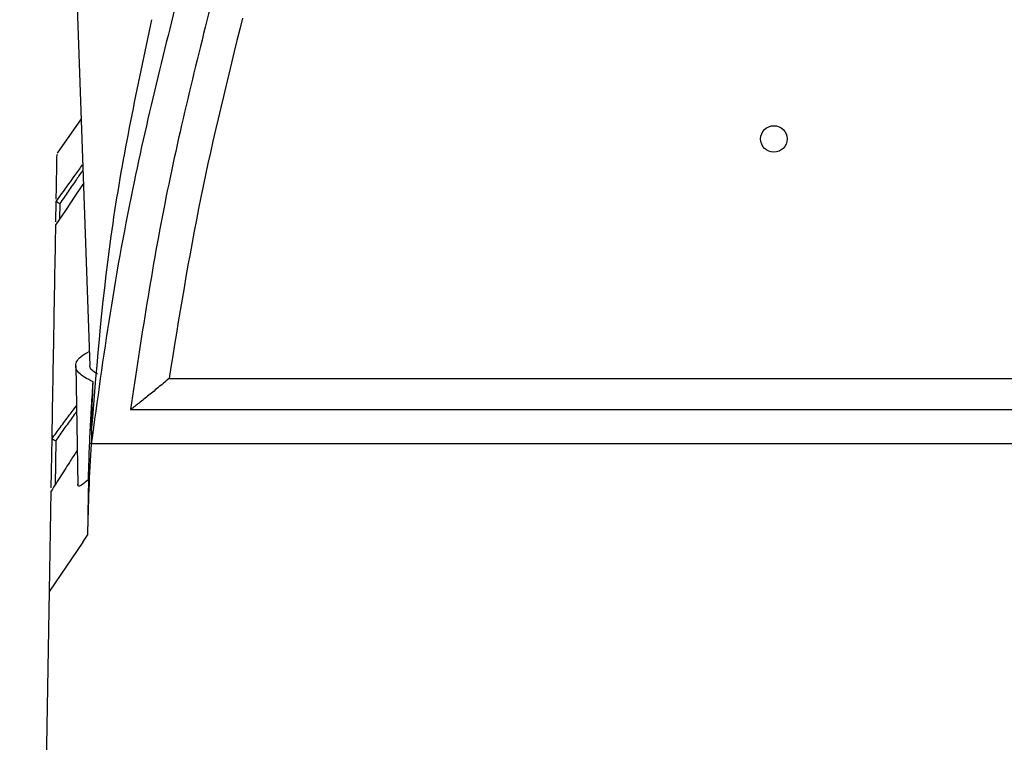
# Model space of a CAD drawing. Header units: millimetres. Extents: x -0.66 to 0.91, y -0.4 to 0.64.
# Tile 14 of 241: x -0.0213 to 0.0503, y -0.1571 to -0.1045. Entities that reach past the tile are written whole.
import ezdxf

# ---------------------------------------------------------------- set-up
doc = ezdxf.new("R2010")
doc.units = ezdxf.units.MM
doc.layers.add('FORMAT', color=7, linetype='Continuous')

msp = doc.modelspace()

# ---------------------------------------------------------------- linework, layer by layer
at = {"layer": 'FORMAT', "color": 7, "linetype": 'Continuous', "lineweight": 25}
for p, q in [((-0.017228, -0.10129), (-0.016236, -0.129712)), ((-0.016864, -0.111723), (-0.018613, -0.114221)), ((-0.0187, -0.119218), (-0.018675, -0.117746)), ((-0.018413, -0.117898), (-0.018432, -0.119025)), ((-0.017256, -0.1297), (-0.017105, -0.138388)), ((-0.010457, -0.130626), (0.187599, -0.130626)), ((-0.013275, -0.132892), (0.190417, -0.132892)), ((-0.019038, -0.138584), (-0.018976, -0.134993)), ((-0.018976, -0.134993), (-0.018976, -0.134995)), ((-0.018706, -0.135149), (-0.018761, -0.138384)), ((-0.016138, -0.135375), (-0.016136, -0.135319)), ((-0.016138, -0.135375), (-0.016118, -0.135375)), ((0.088571, -0.135383), (-0.016118, -0.135383)), ((-0.01917, -0.14611), (-0.019042, -0.138821)), ((-0.016744, -0.142541), (-0.01917, -0.14611)), ((-0.016744, -0.142541), (-0.016398, -0.142032)), ((-0.021333, -0.270031), (-0.01917, -0.14611))]:
    msp.add_line(p, q, dxfattribs=at)
at = {"layer": 'FORMAT', "color": 7, "linetype": 'Continuous', "lineweight": 25, "flags": 128}
msp.add_lwpolyline([(-0.016699, -0.11644), (-0.016753, -0.116521), (-0.017317, -0.117366), (-0.018003, -0.118389), (-0.018704, -0.119429), (-0.018704, -0.119429), (-0.018704, -0.119429)], dxfattribs=at)
at = {"layer": 'FORMAT', "color": 7, "linetype": 'Continuous', "lineweight": 25}
msp.add_circle((0.033572, -0.113195), 0.000965, dxfattribs=at)
for points, knots in [([(-0.009138, -0.100128), (-0.010503, -0.105503), (-0.012668, -0.114026), (-0.014823, -0.125827), (-0.015689, -0.132213), (-0.016118, -0.135383)], [0, 0, 0, 0, 0.462381, 0.733215, 1, 1, 1, 1]), ([(-0.00711, -0.102197), (-0.008382, -0.107264), (-0.010927, -0.117398), (-0.012493, -0.127728), (-0.013275, -0.132892)], [0, 0, 0, 0, 0.500007, 1, 1, 1, 1]), ([(-0.016098, -0.134415), (-0.015685, -0.129371), (-0.01486, -0.119285), (-0.012756, -0.109437), (-0.011704, -0.104513)], [0, 0, 0, 0, 0.500102, 1, 1, 1, 1]), ([(-0.005114, -0.104402), (-0.006185, -0.108736), (-0.008328, -0.117405), (-0.009747, -0.126219), (-0.010457, -0.130626)], [0, 0, 0, 0, 0.499997, 1, 1, 1, 1]), ([(-0.018672, -0.117568), (-0.018658, -0.116815), (-0.018631, -0.115245), (-0.018614, -0.114275), (-0.018615, -0.114339), (-0.018615, -0.114358)], [0, 0, 0, 0, 0.394493, 0.822262, 1, 1, 1, 1]), ([(-0.018675, -0.117743), (-0.018561, -0.117585), (-0.018333, -0.117267), (-0.018025, -0.116839), (-0.017687, -0.116371), (-0.017273, -0.115798), (-0.016937, -0.115335), (-0.01675, -0.115078), (-0.016747, -0.115074)], [0, 0, 0, 0, 0.173945, 0.347993, 0.473583, 0.696878, 0.99568, 1, 1, 1, 1]), ([(-0.016733, -0.115466), (-0.016889, -0.115691), (-0.017242, -0.116198), (-0.017802, -0.11701), (-0.018209, -0.117602), (-0.018413, -0.117898)], [0, 0, 0, 0, 0.284001, 0.641593, 1, 1, 1, 1]), ([(-0.018675, -0.117746), (-0.018675, -0.117745), (-0.018675, -0.117745), (-0.018675, -0.117744), (-0.018675, -0.117744), (-0.018675, -0.117744), (-0.018675, -0.117743)], [0, 0, 0, 0, 0.249793, 0.499669, 0.749794, 1, 1, 1, 1]), ([(-0.018413, -0.117898), (-0.018414, -0.117898), (-0.018425, -0.117893), (-0.018484, -0.117869), (-0.018575, -0.117826), (-0.018658, -0.117777), (-0.018669, -0.117756), (-0.018675, -0.117746)], [0, 0, 0, 0, 0.010186, 0.072497, 0.39127, 0.69539, 1, 1, 1, 1]), ([(-0.018976, -0.134993), (-0.018937, -0.132807), (-0.018861, -0.128434), (-0.018771, -0.123242), (-0.018726, -0.1207), (-0.018704, -0.119429)], [0, 0, 0, 0, 0.333305, 0.666693, 1, 1, 1, 1]), ([(-0.015985, -0.130871), (-0.016203, -0.130765), (-0.016644, -0.130553), (-0.01707, -0.130197), (-0.01729, -0.129813), (-0.017234, -0.129415), (-0.016921, -0.129023), (-0.01649, -0.128783), (-0.016273, -0.128662)], [0, 0, 0, 0, 0.151557, 0.306516, 0.477608, 0.65361, 0.825474, 1, 1, 1, 1]), ([(-0.015671, -0.130289), (-0.015686, -0.130283), (-0.015772, -0.130243), (-0.015898, -0.130166), (-0.016044, -0.130058), (-0.01615, -0.129945), (-0.01622, -0.12983), (-0.01623, -0.129752), (-0.016235, -0.129714)], [0, 0, 0, 0, 0.037194, 0.223834, 0.415144, 0.607902, 0.805227, 1, 1, 1, 1]), ([(-0.016325, -0.137967), (-0.016309, -0.137374), (-0.016276, -0.136188), (-0.0162, -0.134412), (-0.016106, -0.132639), (-0.016025, -0.13146), (-0.015985, -0.130871)], [0, 0, 0, 0, 0.249753, 0.499625, 0.7497779, 1, 1, 1, 1]), ([(-0.016108, -0.134417), (-0.016106, -0.134376), (-0.016067, -0.13316), (-0.016025, -0.131995), (-0.015985, -0.130871)], [0, 0, 0, 0, 0.033817, 1, 1, 1, 1]), ([(-0.010457, -0.130626), (-0.010731, -0.130857), (-0.011275, -0.131316), (-0.012027, -0.131927), (-0.01262, -0.132402), (-0.012999, -0.132696), (-0.013191, -0.13284), (-0.013251, -0.132877), (-0.013275, -0.132892)], [0, 0, 0, 0, 0.25063, 0.49904, 0.748753, 0.874073, 0.947664, 1, 1, 1, 1]), ([(-0.018976, -0.134995), (-0.018958, -0.134971), (-0.018726, -0.134655), (-0.018281, -0.134052), (-0.017707, -0.133282), (-0.017352, -0.132814), (-0.017205, -0.13262)], [0, 0, 0, 0, 0.029299, 0.388142, 0.747904, 1, 1, 1, 1]), ([(-0.017198, -0.13303), (-0.017305, -0.133178), (-0.017607, -0.133594), (-0.01811, -0.134301), (-0.018507, -0.134866), (-0.018706, -0.135149)], [0, 0, 0, 0, 0.216207, 0.60762, 1, 1, 1, 1]), ([(-0.016098, -0.134415), (-0.016104, -0.134626), (-0.016113, -0.134947), (-0.016117, -0.135271), (-0.016118, -0.135383)], [0, 0, 0, 0, 0.656416, 1, 1, 1, 1]), ([(-0.018976, -0.134995), (-0.018969, -0.135006), (-0.018955, -0.135027), (-0.018867, -0.135078), (-0.018776, -0.13512), (-0.018717, -0.135145), (-0.018708, -0.135149), (-0.018706, -0.135149)], [0, 0, 0, 0, 0.308645, 0.616773, 0.938108, 0.989806, 1, 1, 1, 1]), ([(-0.016138, -0.135375), (-0.016197, -0.136484), (-0.016314, -0.138702), (-0.01637, -0.140922), (-0.016398, -0.142032)], [0, 0, 0, 0, 0.499915, 1, 1, 1, 1]), ([(-0.017149, -0.135836), (-0.017309, -0.136093), (-0.017695, -0.136711), (-0.01821, -0.137523), (-0.018683, -0.138262), (-0.018923, -0.138635), (-0.019042, -0.138821)], [0, 0, 0, 0, 0.262193, 0.6306714, 0.8152874, 1, 1, 1, 1]), ([(-0.016325, -0.137967), (-0.016433, -0.138069), (-0.016651, -0.138274), (-0.016894, -0.138443), (-0.01705, -0.138476), (-0.017113, -0.138425), (-0.017102, -0.138334), (-0.0171, -0.138322)], [0, 0, 0, 0, 0.234006, 0.473993, 0.714261, 0.962522, 1, 1, 1, 1]), ([(-0.016325, -0.137967), (-0.016337, -0.138628), (-0.016358, -0.139771), (-0.016381, -0.141084), (-0.016393, -0.14175), (-0.016396, -0.14194), (-0.016397, -0.142002), (-0.016398, -0.142032)], [0, 0, 0, 0, 0.4996957, 0.8643598, 0.9555255, 0.978317, 1, 1, 1, 1])]:
    msp.add_open_spline(points, degree=3, knots=knots, dxfattribs=at)

doc.saveas('drawing.dxf')
